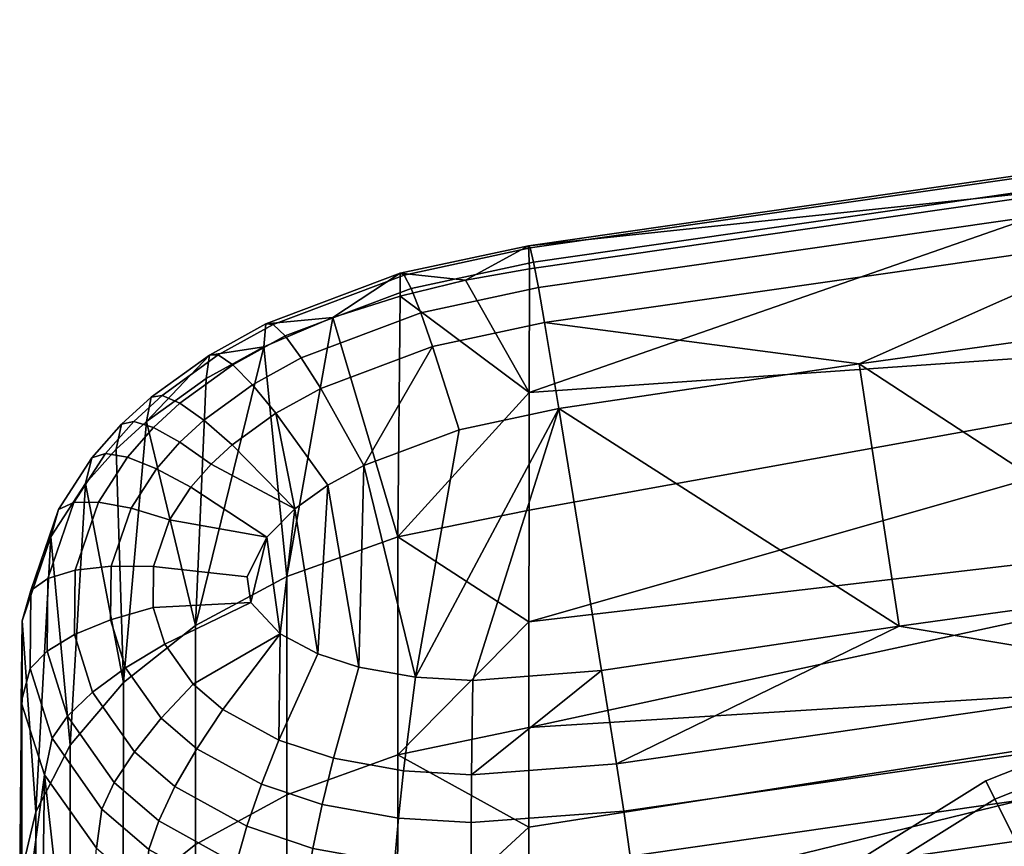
# Model space of a CAD drawing. Header units: millimetres. Extents: x -264 to 264, y -284 to 280.
# Tile 30 of 51: x -229 to -187, y 239 to 274. Entities that reach past the tile are written whole.
import ezdxf

# ---------------------------------------------------------------- set-up
doc = ezdxf.new("R2010")
doc.units = ezdxf.units.MM
doc.layers.add('operadlo', color=7, linetype='Continuous')
doc.layers.add('podnoz', color=7, linetype='Continuous')

msp = doc.modelspace()

# ---------------------------------------------------------------- meshes
at = {"layer": 'operadlo'}
mesh = msp.add_polyface(dxfattribs=at)
corners = [(-178.977, 250.231, 829.125), (-166.263, 251.874, 828.837), (-180.57, 261.413, 825.07), (-153.533, 253.397, 828.57), (-167.743, 263.07, 824.777), (-140.789, 254.798, 828.324), (-154.9, 264.605, 824.505), (-142.042, 266.018, 824.255), (-116.812, 258.592, 761.707), (-116.815, 251.62, 736.701), (-162.229, 246.967, 737.526), (-162.225, 253.94, 762.533), (-116.807, 266.219, 786.517), (-162.218, 261.569, 787.345), (-207.436, 258.418, 797.633), (-181.67, 267.384, 812.376), (-168.764, 269.048, 812.08), (-207.446, 248.648, 766.578), (-155.843, 270.59, 811.805), (-142.907, 272.01, 811.553), (-155.556, 269.786, 821.399), (-155.358, 268.292, 822.749), (-129.554, 271.003, 822.268), (-129.719, 272.499, 820.917), (-155.715, 270.875, 819.722), (-129.852, 273.591, 819.239), (-155.823, 271.478, 817.812), (-129.941, 274.195, 817.328), (-155.875, 271.572, 815.794), (-129.984, 274.29, 815.31), (-181.335, 266.581, 821.969), (-181.104, 265.091, 823.318), (-181.521, 267.668, 820.293), (-181.646, 268.269, 818.383), (-181.707, 268.364, 816.365), (-129.958, 273.306, 811.322), (-153.055, 249.4, 829.586), (-127.633, 252.073, 829.118), (-178.419, 246.243, 830.138)]
mesh.append_faces([[corners[k] for k in face] for face in [(0, 1, 2, 2), (1, 3, 4, 4), (3, 5, 6, 6), (6, 5, 7, 7), (4, 3, 6, 6), (4, 2, 1, 1), (8, 9, 10, 11), (12, 8, 11, 13), (13, 14, 15, 15), (16, 13, 15, 15), (17, 13, 11, 11), (13, 18, 19, 19), (19, 12, 13, 13), (16, 18, 13, 13), (20, 21, 22, 23), (24, 20, 23, 25), (26, 24, 25, 27), (28, 26, 27, 29), (30, 31, 21, 20), (32, 30, 20, 24), (33, 32, 24, 26), (34, 33, 26, 28), (21, 6, 7, 7), (31, 4, 6, 21), (2, 4, 31, 31), (29, 35, 19, 28), (28, 18, 16, 16), (18, 28, 19, 19), (16, 34, 28, 28), (16, 15, 34, 34), (36, 5, 3, 3), (36, 37, 5, 5), (38, 36, 3, 1)]])
mesh = msp.add_polyface(dxfattribs=at)
corners = [(-204.354, 246.581, 829.766), (-206.172, 257.732, 825.721), (-209.831, 246.155, 829.763), (-191.674, 248.466, 829.435), (-212.282, 246.293, 829.642), (-178.977, 250.231, 829.125), (-193.38, 259.633, 825.385), (-180.57, 261.413, 825.07), (-207.454, 239.912, 735.218), (-207.45, 244.15, 750.934), (-162.229, 246.967, 737.526), (-207.446, 248.648, 766.578), (-162.225, 253.94, 762.533), (-207.436, 258.418, 797.633), (-162.218, 261.569, 787.345), (-207.441, 253.405, 782.146), (-207.43, 263.687, 813.034), (-181.67, 267.384, 812.376), (-210.153, 263.197, 813.149), (-213.025, 252.262, 782.599), (-213.033, 242.982, 751.32), (-181.104, 265.091, 823.318), (-206.782, 261.401, 823.973), (-181.335, 266.581, 821.969), (-207.047, 262.886, 822.626), (-181.521, 267.668, 820.293), (-207.258, 263.97, 820.95), (-181.646, 268.269, 818.383), (-207.402, 264.57, 819.042), (-181.707, 268.364, 816.365), (-207.471, 264.664, 817.024), (-203.716, 242.604, 830.775), (-178.419, 246.243, 830.138), (-212.926, 263.494, 817.315), (-212.759, 263.417, 819.323), (-212.462, 262.85, 821.218), (-212.049, 261.809, 822.878), (-211.55, 260.376, 824.208), (-210.426, 256.825, 825.927), (-209.897, 242.138, 830.769)]
mesh.append_faces([[corners[k] for k in face] for face in [(0, 1, 2, 2), (3, 1, 0, 0), (2, 1, 4, 4), (5, 6, 3, 3), (1, 3, 6, 6), (5, 7, 6, 6), (8, 9, 10, 10), (9, 11, 12, 12), (13, 14, 15, 15), (14, 11, 15, 15), (13, 16, 17, 17), (13, 18, 16, 16), (19, 13, 15, 15), (20, 11, 9, 9), (7, 21, 6, 6), (6, 22, 1, 1), (23, 24, 22, 21), (24, 23, 25, 26), (22, 6, 21, 21), (27, 28, 26, 25), (28, 27, 29, 30), (30, 29, 17, 17), (17, 16, 30, 30), (31, 32, 3, 3), (3, 0, 31, 31), (30, 16, 18, 18), (28, 30, 33, 34), (18, 33, 30, 30), (24, 26, 35, 36), (24, 36, 37, 22), (35, 26, 28, 34), (22, 37, 38, 1), (2, 39, 0, 0)]])
mesh = msp.add_polyface(dxfattribs=at)
corners = [(-206.172, 257.732, 825.721), (-210.426, 256.825, 825.927), (-212.282, 246.293, 829.642), (-214.482, 255.311, 826.352), (-216.438, 247.282, 829.167), (-217.415, 253.461, 826.928), (-218.04, 248.137, 828.814), (-218.606, 252.256, 827.324), (-214.693, 246.716, 829.42), (-216.009, 254.472, 826.608), (-217.764, 241.286, 751.792), (-217.757, 250.586, 783.128), (-213.025, 252.262, 782.599), (-213.033, 242.982, 751.32), (-207.436, 258.418, 797.633), (-212.939, 262.518, 813.332), (-210.153, 263.197, 813.149), (-215.797, 261.602, 813.599), (-218.743, 260.353, 813.986), (-207.446, 248.648, 766.578), (-207.441, 253.405, 782.146), (-218.343, 261.311, 819.942), (-212.759, 263.417, 819.323), (-212.926, 263.494, 817.315), (-218.647, 261.341, 817.955), (-217.833, 260.822, 821.806), (-212.462, 262.85, 821.218), (-217.142, 259.889, 823.428), (-212.049, 261.809, 822.878), (-216.317, 258.583, 824.716), (-211.55, 260.376, 824.208), (-218.221, 257.53, 825.039), (-219.219, 258.739, 823.783), (-220.085, 256.18, 825.469), (-218.097, 243.611, 830.01), (-215.776, 242.845, 830.349), (-212.79, 242.31, 830.625)]
mesh.append_faces([[corners[k] for k in face] for face in [(0, 1, 2, 2), (1, 3, 2, 2), (4, 5, 6, 6), (7, 6, 5, 5), (8, 2, 3, 3), (4, 8, 9, 9), (5, 4, 9, 9), (3, 9, 8, 8), (10, 11, 12, 13), (14, 15, 16, 16), (12, 17, 15, 15), (14, 12, 15, 15), (11, 18, 17, 17), (17, 12, 11, 11), (12, 19, 13, 13), (20, 19, 12, 12), (21, 22, 23, 24), (25, 26, 22, 21), (27, 28, 26, 25), (29, 30, 28, 27), (31, 29, 27, 32), (24, 17, 18, 18), (23, 15, 17, 17), (23, 16, 15, 15), (17, 24, 23, 23), (29, 31, 9, 3), (3, 1, 30, 30), (29, 3, 30, 30), (31, 5, 9, 9), (33, 5, 31, 31), (34, 4, 6, 6), (34, 35, 8, 4), (2, 8, 35, 36)]])
mesh = msp.add_polyface(dxfattribs=at)
corners = [(-221.651, 248.489, 783.788), (-221.201, 259.006, 814.42), (-218.743, 260.353, 813.986), (-224.722, 246.061, 784.552), (-225.032, 256.005, 815.425), (-223.741, 257.18, 815.027), (-217.757, 250.586, 783.128), (-220.682, 260.018, 820.35), (-218.343, 261.311, 819.942), (-218.647, 261.341, 817.955), (-221.059, 260.01, 818.379), (-220.059, 259.59, 822.191), (-217.833, 260.822, 821.806), (-219.219, 258.739, 823.783), (-217.142, 259.889, 823.428), (-223.074, 258.282, 820.916), (-223.542, 258.212, 818.969), (-222.312, 257.954, 822.72), (-221.292, 257.235, 824.265), (-220.085, 256.18, 825.469), (-218.221, 257.53, 825.039), (-224.277, 257.177, 821.284), (-224.797, 257.061, 819.355), (-223.435, 256.922, 823.061), (-222.31, 256.299, 824.573), (-220.98, 255.358, 825.738), (-225.484, 255.81, 821.746), (-226.063, 255.63, 819.842), (-224.551, 255.657, 823.486), (-223.31, 255.168, 824.951), (-221.843, 254.384, 826.061), (-226.833, 253.726, 822.461), (-227.489, 253.432, 820.599), (-225.785, 253.751, 824.138), (-224.393, 253.496, 825.519), (-222.751, 252.986, 826.535), (-226.338, 254.538, 815.927), (-227.815, 252.273, 816.712), (-217.415, 253.461, 826.928), (-218.606, 252.256, 827.324)]
mesh.append_faces([[corners[k] for k in face] for face in [(0, 1, 2, 2), (3, 4, 5, 5), (5, 1, 0, 0), (0, 2, 6, 6), (7, 8, 9, 10), (11, 12, 8, 7), (13, 14, 12, 11), (15, 7, 10, 16), (17, 11, 7, 15), (18, 13, 11, 17), (19, 20, 13, 18), (21, 15, 16, 22), (23, 17, 15, 21), (24, 18, 17, 23), (25, 19, 18, 24), (26, 21, 22, 27), (28, 23, 21, 26), (29, 24, 23, 28), (30, 25, 24, 29), (31, 26, 27, 32), (33, 28, 26, 31), (34, 29, 28, 33), (35, 30, 29, 34), (10, 2, 1, 1), (10, 9, 2, 2), (5, 10, 1, 1), (4, 22, 16, 5), (22, 4, 36, 27), (10, 5, 16, 16), (37, 32, 27, 36), (19, 25, 38, 38), (30, 39, 38, 25), (30, 35, 39, 39)]])
mesh = msp.add_polyface(dxfattribs=at)
corners = [(-218.606, 252.256, 827.324), (-219.292, 249.468, 828.301), (-218.04, 248.137, 828.814), (-219.45, 250.567, 827.903), (-221.656, 239.167, 752.382), (-221.651, 248.489, 783.788), (-217.757, 250.586, 783.128), (-217.764, 241.286, 751.792), (-226.338, 254.538, 815.927), (-225.032, 256.005, 815.425), (-224.722, 246.061, 784.552), (-226.983, 243.391, 785.392), (-223.741, 257.18, 815.027), (-227.815, 252.273, 816.712), (-228.451, 240.565, 786.281), (-227.815, 252.273, 816.712), (-226.983, 243.391, 785.392), (-229.038, 248.698, 817.965), (-227.935, 250.492, 823.59), (-226.833, 253.726, 822.461), (-227.489, 253.432, 820.599), (-228.663, 249.987, 821.803), (-226.776, 250.845, 825.15), (-225.785, 253.751, 824.138), (-225.241, 251.017, 826.382), (-224.393, 253.496, 825.519), (-223.433, 251.006, 827.223), (-222.751, 252.986, 826.535), (-227.969, 247.399, 824.685), (-228.698, 246.665, 822.977), (-226.807, 248.103, 826.123), (-225.268, 248.733, 827.194), (-223.455, 249.255, 827.847), (-227.095, 244.629, 825.679), (-227.757, 243.691, 824.039), (-226.034, 245.649, 827.009), (-224.624, 246.692, 827.935), (-222.96, 247.695, 828.417), (-223.105, 244.542, 828.737), (-224.251, 243.116, 827.944), (-221.749, 245.99, 829.058), (-220.489, 244.915, 829.477), (-221.594, 243.246, 829.236), (-227.489, 253.432, 820.599), (-228.663, 249.987, 821.803), (-229.07, 245.233, 819.185), (-228.698, 246.665, 822.977), (-218.097, 243.611, 830.01)]
mesh.append_faces([[corners[k] for k in face] for face in [(0, 1, 2, 2), (1, 0, 3, 3), (4, 5, 6, 7), (8, 9, 10, 10), (8, 10, 11, 11), (5, 10, 12, 12), (8, 11, 13, 13), (14, 15, 16, 16), (14, 17, 15, 15), (18, 19, 20, 21), (22, 23, 19, 18), (24, 25, 23, 22), (26, 27, 25, 24), (28, 18, 21, 29), (30, 22, 18, 28), (31, 24, 22, 30), (32, 26, 24, 31), (33, 28, 29, 34), (35, 30, 28, 33), (36, 31, 30, 35), (37, 32, 31, 36), (38, 36, 35, 39), (40, 37, 36, 38), (41, 40, 38, 42), (43, 15, 17, 44), (0, 27, 26, 3), (3, 26, 32, 1), (44, 17, 45, 46), (37, 1, 32, 32), (40, 2, 1, 37), (2, 41, 47, 47), (40, 41, 2, 2)]])
mesh = msp.add_polyface(dxfattribs=at)
corners = [(-116.818, 225.579, 599.574), (-116.816, 223.245, 577.492), (-162.23, 218.591, 578.307), (-162.233, 220.925, 600.391), (-116.82, 229.296, 627.765), (-162.235, 224.642, 628.583), (-116.82, 233.825, 655.834), (-162.236, 229.172, 656.654), (-116.82, 239.165, 683.759), (-162.235, 234.511, 684.581), (-116.818, 245.31, 711.52), (-162.233, 240.657, 712.343), (-116.815, 251.62, 736.701), (-162.229, 246.967, 737.526), (-207.457, 214.92, 602.824), (-207.464, 225.401, 670.81), (-207.46, 232.217, 703.586), (-207.45, 244.15, 750.934), (-162.225, 253.94, 762.533), (-207.457, 235.933, 719.433), (-207.46, 219.566, 636.908), (-202.564, 228.443, 807.721), (-202.559, 223.264, 791.722), (-158.404, 231.353, 797.168), (-164.812, 239.129, 822.719), (-177.415, 237.501, 823.003), (-158.398, 223.469, 771.527), (-139.56, 242.024, 822.216), (-152.193, 240.636, 822.457), (-152.823, 247.367, 829.488), (-127.44, 250.036, 829.022), (-127.633, 252.073, 829.118), (-153.055, 249.4, 829.586), (-152.615, 245.439, 828.869), (-127.266, 248.104, 828.404), (-152.443, 243.744, 827.751), (-127.123, 246.406, 827.287), (-152.318, 242.384, 826.223), (-127.019, 245.042, 825.76), (-178.149, 244.216, 830.039), (-178.419, 246.243, 830.138), (-177.906, 242.292, 829.418), (-177.706, 240.601, 828.299), (-177.56, 239.244, 826.77), (-178.977, 250.231, 829.125), (-166.263, 251.874, 828.837), (-191.674, 248.466, 829.435), (-202.571, 233.886, 823.632)]
mesh.append_faces([[corners[k] for k in face] for face in [(0, 1, 2, 3), (4, 0, 3, 5), (6, 4, 5, 7), (8, 6, 7, 9), (10, 8, 9, 11), (12, 10, 11, 13), (14, 5, 3, 3), (15, 9, 7, 7), (16, 11, 9, 9), (17, 18, 13, 13), (19, 13, 11, 11), (20, 7, 5, 5), (21, 22, 23, 23), (24, 25, 23, 23), (22, 26, 23, 23), (23, 27, 28, 28), (24, 23, 28, 28), (29, 30, 31, 32), (33, 34, 30, 29), (35, 36, 34, 33), (37, 38, 36, 35), (39, 29, 32, 40), (41, 33, 29, 39), (42, 35, 33, 41), (43, 37, 35, 42), (44, 40, 45, 45), (44, 46, 40, 40), (37, 24, 28, 28), (28, 27, 37, 37), (24, 37, 43, 43), (43, 47, 25, 25), (24, 43, 25, 25)]])
mesh = msp.add_polyface(dxfattribs=at)
corners = [(-224.726, 236.714, 753.065), (-224.722, 246.061, 784.552), (-221.651, 248.489, 783.788), (-221.656, 239.167, 752.382), (-226.986, 234.015, 753.816), (-226.983, 243.391, 785.392), (-228.452, 231.161, 754.61), (-228.451, 240.565, 786.281), (-226.983, 243.391, 785.392), (-226.986, 234.015, 753.816), (-229.137, 228.241, 755.423), (-229.137, 237.674, 787.19), (-221.662, 230.893, 720.699), (-217.764, 241.286, 751.792), (-217.77, 233.032, 720.176), (-224.73, 228.417, 721.302), (-229.038, 248.698, 817.965), (-226.658, 229.487, 789.763), (-225.861, 239.014, 821.399), (-228.078, 242.134, 820.282), (-229.058, 234.805, 788.091), (-229.07, 245.233, 819.185), (-228.227, 232.046, 788.958), (-225.108, 241.803, 826.713), (-227.095, 244.629, 825.679), (-227.757, 243.691, 824.039), (-225.635, 240.677, 825.132), (-224.251, 243.116, 827.944), (-226.034, 245.649, 827.009), (-223.216, 240.174, 827.326), (-223.635, 238.956, 825.772), (-222.524, 241.631, 828.509), (-221.594, 243.246, 829.236), (-223.105, 244.542, 828.737), (-219.914, 238.35, 828.04), (-220.178, 237.048, 826.509), (-219.46, 239.942, 829.181), (-218.84, 241.735, 829.846), (-218.097, 243.611, 830.01), (-220.489, 244.915, 829.477), (-216.931, 237.35, 828.461), (-217.085, 236.012, 826.938), (-216.649, 239.003, 829.584), (-216.255, 240.876, 830.221), (-215.776, 242.845, 830.349), (-227.757, 243.691, 824.039), (-228.698, 246.665, 822.977), (-225.635, 240.677, 825.132), (-223.789, 237.247, 822.045), (-223.635, 238.956, 825.772), (-220.238, 235.303, 822.781), (-217.081, 234.256, 823.204)]
mesh.append_faces([[corners[k] for k in face] for face in [(0, 1, 2, 3), (4, 5, 1, 0), (6, 7, 8, 9), (10, 11, 7, 6), (12, 3, 13, 14), (15, 0, 3, 12), (16, 7, 11, 11), (17, 18, 19, 19), (20, 19, 21, 21), (21, 16, 20, 20), (11, 20, 16, 16), (22, 19, 20, 20), (22, 17, 19, 19), (23, 24, 25, 26), (27, 28, 24, 23), (29, 23, 26, 30), (31, 27, 23, 29), (32, 33, 27, 31), (34, 29, 30, 35), (36, 31, 29, 34), (37, 32, 31, 36), (38, 39, 32, 37), (40, 34, 35, 41), (42, 36, 34, 40), (43, 37, 36, 42), (44, 38, 37, 43), (19, 45, 46, 21), (47, 18, 48, 49), (18, 47, 45, 19), (35, 30, 48, 48), (35, 48, 50, 50), (35, 50, 51, 51), (35, 51, 41, 41)]])
mesh = msp.add_polyface(dxfattribs=at)
corners = [(-162.235, 224.642, 628.583), (-207.458, 217.094, 619.886), (-207.46, 219.566, 636.908), (-207.457, 214.92, 602.824), (-162.233, 220.925, 600.391), (-207.458, 213.044, 585.727), (-162.236, 229.172, 656.654), (-207.462, 222.335, 653.885), (-162.235, 234.511, 684.581), (-207.462, 228.763, 687.678), (-207.46, 232.217, 703.586), (-207.464, 225.401, 670.81), (-207.457, 235.933, 719.433), (-162.233, 240.657, 712.343), (-207.454, 239.912, 735.218), (-162.229, 246.967, 737.526), (-202.554, 218.35, 775.639), (-158.398, 223.469, 771.527), (-202.559, 223.264, 791.722), (-202.55, 213.704, 759.478), (-158.404, 231.353, 797.168), (-177.415, 237.501, 823.003), (-202.564, 228.443, 807.721), (-202.571, 233.886, 823.632), (-213.033, 242.982, 751.32), (-207.45, 244.15, 750.934), (-208.252, 222.772, 791.875), (-206.059, 233.481, 823.699), (-209.748, 233.354, 823.666), (-208.243, 213.204, 759.615), (-177.906, 242.292, 829.418), (-178.149, 244.216, 830.039), (-203.409, 240.582, 830.674), (-203.131, 238.664, 830.051), (-203.716, 242.604, 830.775), (-178.419, 246.243, 830.138), (-177.56, 239.244, 826.77), (-177.706, 240.601, 828.299), (-202.903, 236.978, 828.93), (-202.736, 235.624, 827.4), (-209.852, 235.107, 827.418), (-209.889, 236.469, 828.94), (-209.909, 238.167, 830.053), (-209.912, 240.099, 830.67), (-209.897, 242.138, 830.769), (-204.354, 246.581, 829.766)]
mesh.append_faces([[corners[k] for k in face] for face in [(0, 1, 2, 2), (0, 3, 1, 1), (4, 5, 3, 3), (6, 2, 7, 7), (8, 9, 10, 10), (6, 7, 11, 11), (10, 12, 13, 13), (12, 14, 15, 15), (11, 9, 8, 8), (16, 17, 18, 18), (19, 17, 16, 16), (20, 21, 22, 22), (22, 21, 23, 23), (24, 25, 14, 14), (26, 27, 28, 28), (23, 27, 22, 22), (22, 26, 18, 18), (22, 27, 26, 26), (26, 29, 16, 18), (29, 19, 16, 16), (30, 31, 32, 33), (34, 32, 31, 35), (36, 37, 38, 39), (33, 38, 37, 30), (23, 36, 39, 39), (40, 28, 27, 27), (23, 39, 27, 27), (27, 39, 40, 40), (40, 39, 38, 41), (42, 33, 32, 43), (32, 34, 44, 43), (41, 38, 33, 42), (44, 34, 45, 45)]])
mesh = msp.add_polyface(dxfattribs=at)
corners = [(-208.243, 213.204, 759.615), (-208.252, 222.772, 791.875), (-213.294, 223.009, 791.8), (-213.285, 213.441, 759.547), (-217.77, 233.032, 720.176), (-217.764, 241.286, 751.792), (-213.033, 242.982, 751.32), (-213.04, 234.744, 719.756), (-217.776, 225.832, 688.325), (-213.046, 227.558, 687.949), (-217.775, 219.383, 654.412), (-213.045, 221.121, 654.104), (-217.769, 214.125, 620.264), (-213.04, 215.873, 620.038), (-207.457, 235.933, 719.433), (-207.46, 232.217, 703.586), (-207.462, 228.763, 687.678), (-207.464, 225.401, 670.81), (-207.454, 239.912, 735.218), (-207.462, 222.335, 653.885), (-207.46, 219.566, 636.908), (-207.458, 217.094, 619.886), (-207.457, 214.92, 602.824), (-213.042, 211.821, 585.872), (-209.748, 233.354, 823.666), (-213.268, 233.567, 823.519), (-213.285, 236.682, 828.783), (-216.931, 237.35, 828.461), (-217.085, 236.012, 826.938), (-213.331, 235.325, 827.262), (-213.175, 238.369, 829.897), (-216.649, 239.003, 829.584), (-213.006, 240.288, 830.519), (-216.255, 240.876, 830.221), (-212.79, 242.31, 830.625), (-215.776, 242.845, 830.349), (-209.889, 236.469, 828.94), (-209.852, 235.107, 827.418), (-209.909, 238.167, 830.053), (-209.912, 240.099, 830.67), (-209.897, 242.138, 830.769), (-217.081, 234.256, 823.204), (-209.831, 246.155, 829.763), (-212.282, 246.293, 829.642)]
mesh.append_faces([[corners[k] for k in face] for face in [(0, 1, 2, 3), (4, 5, 6, 7), (8, 4, 7, 9), (10, 8, 9, 11), (12, 10, 11, 13), (7, 14, 15, 15), (9, 15, 16, 16), (9, 16, 17, 17), (7, 18, 14, 14), (11, 17, 19, 19), (11, 19, 20, 20), (7, 6, 18, 18), (11, 9, 17, 17), (7, 15, 9, 9), (13, 20, 21, 21), (13, 21, 22, 22), (23, 13, 22, 22), (11, 20, 13, 13), (2, 24, 25, 25), (1, 24, 2, 2), (26, 27, 28, 29), (30, 31, 27, 26), (32, 33, 31, 30), (34, 35, 33, 32), (36, 26, 29, 37), (38, 30, 26, 36), (39, 32, 30, 38), (40, 34, 32, 39), (28, 41, 25, 25), (29, 25, 24, 24), (29, 28, 25, 25), (37, 29, 24, 24), (34, 40, 42, 43)]])
at = {"layer": 'podnoz'}
mesh = msp.add_polyface(dxfattribs=at)
corners = [(-182.395, 230.709, 5.5), (-174.219, 233.94, 5.5), (-172.911, 229.529, 6.378), (-180.334, 226.595, 6.378), (-184.456, 234.823, 6.378), (-175.528, 238.351, 6.378), (-186.354, 238.612, 9.161), (-176.733, 242.414, 9.161), (-187.601, 241.101, 13.399), (-177.524, 245.083, 13.399), (-187.994, 241.885, 18), (-177.774, 245.924, 18), (-187.601, 241.101, 22.601), (-177.524, 245.083, 22.601), (-186.354, 238.612, 26.839), (-176.733, 242.414, 26.839), (-184.456, 234.823, 29.622), (-175.528, 238.351, 29.622), (-182.395, 230.709, 30.5), (-174.219, 233.94, 30.5), (-180.334, 226.595, 29.622), (-172.911, 229.529, 29.622), (-193.172, 229.37, 6.378), (-190.376, 225.716, 5.5), (-195.746, 232.736, 9.161), (-197.437, 234.947, 13.399), (-197.97, 235.644, 18), (-197.437, 234.947, 22.601), (-195.746, 232.736, 26.839), (-193.172, 229.37, 29.622), (-190.376, 225.716, 30.5), (-187.581, 222.062, 29.622), (-166.12, 240.262, 6.378), (-165.604, 235.69, 5.5), (-166.907, 247.239, 13.399), (-166.595, 244.473, 9.161), (-165.088, 231.118, 6.378), (-167.005, 248.111, 18), (-166.595, 244.473, 26.839), (-166.907, 247.239, 22.601), (-165.604, 235.69, 30.5), (-166.12, 240.262, 29.622), (-165.088, 231.118, 29.622), (-189.465, 229.761, 638.183), (-189.465, 221.761, 638.183), (-192.171, 228.408, 634.151), (-188.5, 222.893, 643), (-188.5, 230.893, 643), (-189.445, 231.609, 647.768), (-189.445, 223.609, 647.768), (-192.172, 223.812, 651.85), (-192.172, 231.812, 651.85), (-196.251, 231.463, 654.563)]
mesh.append_faces([[corners[k] for k in face] for face in [(0, 1, 2, 3), (4, 5, 1, 0), (6, 7, 5, 4), (8, 9, 7, 6), (10, 11, 9, 8), (12, 13, 11, 10), (14, 15, 13, 12), (16, 17, 15, 14), (18, 19, 17, 16), (20, 21, 19, 18), (22, 4, 0, 23), (24, 6, 4, 22), (25, 8, 6, 24), (26, 10, 8, 25), (27, 12, 10, 26), (28, 14, 12, 27), (29, 16, 14, 28), (30, 18, 16, 29), (31, 20, 18, 30), (32, 33, 1, 5), (34, 35, 7, 9), (35, 32, 5, 7), (33, 36, 2, 1), (37, 34, 9, 11), (38, 39, 13, 15), (40, 41, 17, 19), (41, 38, 15, 17), (42, 40, 19, 21), (11, 13, 39, 37), (43, 44, 45, 45), (46, 43, 47, 47), (48, 49, 47, 47), (50, 48, 51, 51), (51, 52, 50, 50), (50, 49, 48, 48)]])

doc.saveas('drawing.dxf')
